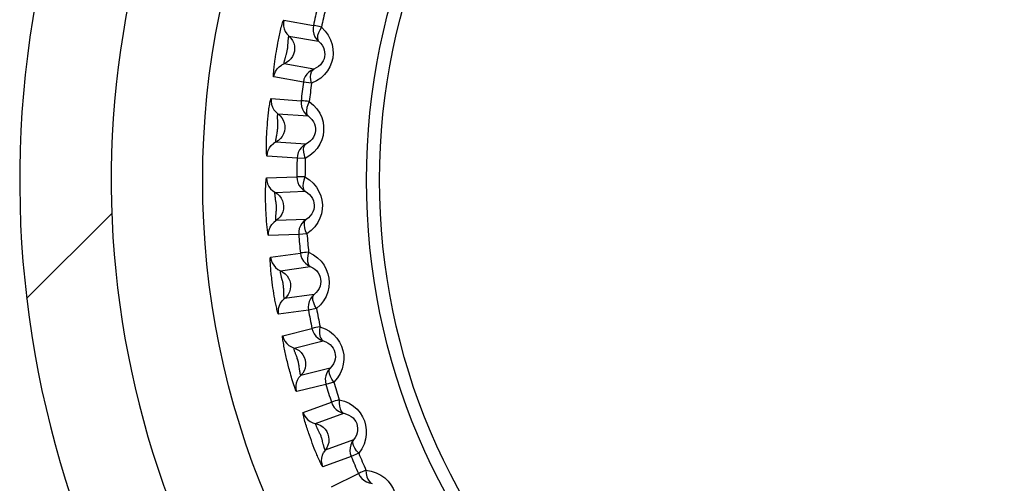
# Model space of a CAD drawing. Header units: millimetres. Extents: x -131 to 719, y -272 to 510.
# Tile 65 of 102: x 213 to 224, y 161 to 166. Entities that reach past the tile are written whole.
import ezdxf

# ---------------------------------------------------------------- set-up
doc = ezdxf.new("R2010")
doc.units = ezdxf.units.MM
doc.header["$LTSCALE"] = 23.1
doc.layers.get('0').update_dxf_attribs({"linetype": 'CONTINUOUS'})

msp = doc.modelspace()

# ---------------------------------------------------------------- linework, layer by layer
at = {"color": 7}
for p, q in [((215.812, 165.922), (216.136, 165.865)), ((215.869, 165.749), (216.193, 165.692)), ((215.736, 165.611), (215.742, 165.642)), ((215.717, 165.491), (215.721, 165.521)), ((215.721, 165.521), (215.726, 165.551)), ((215.726, 165.551), (215.731, 165.581)), ((215.731, 165.581), (215.736, 165.611)), ((215.83, 165.514), (215.839, 165.543)), ((216.14, 165.388), (215.816, 165.445)), ((216.026, 165.244), (215.702, 165.302)), ((216.115, 165.232), (216.026, 165.244)), ((215.673, 165.065), (216.001, 165.042)), ((215.748, 164.898), (216.077, 164.875)), ((215.628, 164.706), (215.63, 164.741)), ((216.055, 164.567), (215.727, 164.59)), ((215.957, 164.413), (215.629, 164.436)), ((216.047, 164.41), (215.957, 164.413)), ((215.625, 164.197), (215.954, 164.209)), ((215.717, 164.039), (216.046, 164.051)), ((215.616, 163.877), (215.615, 163.908)), ((213.002, 162.878), (213.932, 163.808)), ((215.617, 163.846), (215.616, 163.877)), ((215.618, 163.816), (215.617, 163.846)), ((215.62, 163.785), (215.618, 163.816)), ((215.728, 163.801), (215.73, 163.831)), ((215.622, 163.756), (215.62, 163.785)), ((216.057, 163.743), (215.728, 163.731)), ((215.976, 163.578), (215.647, 163.567)), ((216.065, 163.585), (215.976, 163.578)), ((215.668, 163.329), (215.994, 163.375)), ((215.776, 163.182), (216.102, 163.228)), ((215.69, 163.025), (215.686, 163.057)), ((215.694, 162.995), (215.69, 163.025)), ((215.699, 162.964), (215.694, 162.995)), ((215.704, 162.934), (215.699, 162.964)), ((215.708, 162.905), (215.704, 162.934)), ((215.811, 162.947), (215.811, 162.976)), ((216.145, 162.922), (215.819, 162.877)), ((216.081, 162.751), (215.756, 162.705)), ((216.17, 162.767), (216.081, 162.751)), ((215.801, 162.471), (216.12, 162.55)), ((215.924, 162.335), (216.243, 162.415)), ((215.869, 162.115), (215.86, 162.149)), ((216.318, 162.116), (215.999, 162.036)), ((216.359, 161.964), (216.273, 161.939)), ((216.273, 161.939), (215.954, 161.859)), ((216.023, 161.631), (216.333, 161.743)), ((216.16, 161.509), (216.469, 161.622)), ((216.114, 161.323), (216.103, 161.353)), ((216.124, 161.295), (216.114, 161.323)), ((216.575, 161.332), (216.265, 161.219)), ((216.135, 161.266), (216.124, 161.295)), ((216.146, 161.238), (216.135, 161.266)), ((216.157, 161.21), (216.146, 161.238)), ((216.243, 161.286), (216.237, 161.315)), ((216.548, 161.151), (216.239, 161.038)), ((216.631, 161.185), (216.548, 161.151)), ((216.332, 160.819), (216.628, 160.963))]:
    msp.add_line(p, q, dxfattribs=at)
for points in [[(215.742, 165.642), (215.748, 165.674), (215.751, 165.691), (215.754, 165.707), (215.758, 165.724), (215.761, 165.741), (215.765, 165.758), (215.768, 165.775), (215.772, 165.792), (215.777, 165.81), (215.781, 165.828), (215.785, 165.845), (215.79, 165.862), (215.794, 165.878), (215.799, 165.892), (215.803, 165.905), (215.806, 165.914), (215.809, 165.92), (215.812, 165.922)], [(215.812, 165.922), (215.808, 165.891), (215.809, 165.859), (215.817, 165.828), (215.829, 165.798), (215.847, 165.772), (215.891, 165.727)], [(216.223, 165.846), (216.265, 165.804), (216.299, 165.758), (216.324, 165.709), (216.341, 165.658), (216.35, 165.607), (216.351, 165.557), (216.347, 165.508), (216.335, 165.461), (216.316, 165.414), (216.29, 165.37), (216.257, 165.327), (216.216, 165.29), (216.169, 165.258), (216.115, 165.232)], [(216.136, 165.865), (216.132, 165.834), (216.133, 165.802), (216.141, 165.771), (216.153, 165.741), (216.171, 165.715), (216.193, 165.692)], [(216.223, 165.846), (216.199, 165.852), (216.179, 165.856), (216.161, 165.86), (216.148, 165.863), (216.14, 165.864), (216.136, 165.865)], [(216.223, 165.846), (216.205, 165.814), (216.19, 165.783), (216.182, 165.754), (216.179, 165.728), (216.183, 165.707), (216.193, 165.692)], [(215.859, 165.674), (215.859, 165.682), (215.86, 165.691), (215.861, 165.699), (215.861, 165.707), (215.862, 165.715), (215.863, 165.723), (215.864, 165.73), (215.865, 165.736), (215.866, 165.741), (215.867, 165.745), (215.868, 165.748), (215.869, 165.749)], [(215.891, 165.727), (215.908, 165.701), (215.921, 165.673), (215.928, 165.643), (215.931, 165.612), (215.928, 165.582), (215.92, 165.552), (215.907, 165.524), (215.89, 165.499), (215.868, 165.477), (215.843, 165.459), (215.787, 165.431)], [(215.839, 165.543), (215.841, 165.55), (215.843, 165.558), (215.845, 165.567), (215.847, 165.575), (215.849, 165.584), (215.851, 165.593), (215.853, 165.602), (215.854, 165.611), (215.855, 165.62), (215.856, 165.629), (215.857, 165.639), (215.857, 165.648), (215.859, 165.674)], [(216.193, 165.692), (216.215, 165.671), (216.232, 165.648), (216.245, 165.623), (216.254, 165.598), (216.259, 165.573), (216.26, 165.548), (216.258, 165.524), (216.252, 165.5), (216.243, 165.477), (216.229, 165.455), (216.212, 165.435), (216.192, 165.416), (216.167, 165.4), (216.14, 165.388)], [(215.816, 165.445), (215.815, 165.446), (215.815, 165.448), (215.815, 165.452), (215.816, 165.457), (215.817, 165.462), (215.818, 165.468), (215.819, 165.474), (215.821, 165.48), (215.823, 165.487), (215.824, 165.494), (215.826, 165.501), (215.828, 165.507), (215.83, 165.514)], [(215.702, 165.302), (215.701, 165.304), (215.7, 165.31), (215.7, 165.319), (215.7, 165.33), (215.701, 165.342), (215.702, 165.356), (215.703, 165.371), (215.704, 165.387), (215.706, 165.402), (215.708, 165.418), (215.709, 165.433), (215.711, 165.448), (215.713, 165.462), (215.715, 165.477), (215.717, 165.491)], [(215.702, 165.302), (215.709, 165.333), (215.722, 165.362), (215.739, 165.389), (215.761, 165.412), (215.787, 165.431)], [(216.14, 165.388), (216.111, 165.374), (216.085, 165.355), (216.063, 165.332), (216.046, 165.305), (216.033, 165.276), (216.026, 165.244)], [(216.115, 165.232), (216.109, 165.269), (216.106, 165.303), (216.108, 165.333), (216.114, 165.358), (216.125, 165.377), (216.14, 165.388)], [(215.63, 164.741), (215.633, 164.776), (215.634, 164.794), (215.636, 164.813), (215.637, 164.831), (215.639, 164.849), (215.641, 164.866), (215.642, 164.883), (215.644, 164.9), (215.646, 164.917), (215.648, 164.934), (215.65, 164.952), (215.653, 164.97), (215.655, 164.987), (215.658, 165.004), (215.661, 165.02), (215.663, 165.034), (215.666, 165.047), (215.669, 165.056), (215.671, 165.062), (215.673, 165.065)], [(215.673, 165.065), (215.673, 165.033), (215.678, 165.001), (215.688, 164.971), (215.704, 164.943), (215.724, 164.919), (215.772, 164.878)], [(216.001, 165.042), (216.001, 165.01), (216.006, 164.978), (216.016, 164.948), (216.032, 164.92), (216.052, 164.896), (216.077, 164.875)], [(216.091, 165.032), (216.066, 165.035), (216.045, 165.037), (216.027, 165.039), (216.014, 165.04), (216.005, 165.041), (216.001, 165.042)], [(216.091, 165.032), (216.137, 164.994), (216.174, 164.952), (216.205, 164.906), (216.227, 164.857), (216.241, 164.808), (216.248, 164.758), (216.248, 164.709), (216.241, 164.66), (216.228, 164.612), (216.207, 164.565), (216.178, 164.519), (216.142, 164.478), (216.098, 164.441), (216.047, 164.41)], [(216.091, 165.032), (216.075, 164.998), (216.064, 164.966), (216.059, 164.936), (216.059, 164.91), (216.065, 164.89), (216.077, 164.875)], [(215.772, 164.878), (215.792, 164.855), (215.807, 164.828), (215.818, 164.799), (215.824, 164.769), (215.824, 164.738), (215.82, 164.708), (215.81, 164.678), (215.795, 164.651), (215.776, 164.627), (215.753, 164.607), (215.7, 164.573)], [(215.746, 164.816), (215.746, 164.833), (215.745, 164.841), (215.745, 164.849), (215.745, 164.857), (215.745, 164.865), (215.745, 164.872), (215.745, 164.879), (215.746, 164.885), (215.746, 164.89), (215.747, 164.895), (215.748, 164.897), (215.748, 164.898)], [(216.077, 164.875), (216.1, 164.856), (216.12, 164.835), (216.136, 164.812), (216.147, 164.788), (216.155, 164.764), (216.159, 164.739), (216.159, 164.715), (216.155, 164.691), (216.148, 164.667), (216.137, 164.644), (216.123, 164.621), (216.104, 164.601), (216.081, 164.583), (216.055, 164.567)], [(215.739, 164.686), (215.741, 164.697), (215.743, 164.707), (215.744, 164.717), (215.745, 164.727), (215.747, 164.737), (215.747, 164.747), (215.748, 164.758), (215.748, 164.768), (215.748, 164.779), (215.748, 164.789), (215.747, 164.799), (215.747, 164.808), (215.746, 164.816)], [(215.629, 164.436), (215.627, 164.439), (215.626, 164.446), (215.624, 164.459), (215.623, 164.476), (215.623, 164.496), (215.622, 164.517), (215.622, 164.539), (215.622, 164.562), (215.623, 164.584), (215.623, 164.607), (215.624, 164.628), (215.625, 164.649), (215.626, 164.669), (215.627, 164.688), (215.628, 164.706)], [(215.727, 164.59), (215.726, 164.591), (215.726, 164.595), (215.726, 164.6), (215.726, 164.607), (215.727, 164.615), (215.728, 164.625), (215.73, 164.634), (215.731, 164.644), (215.733, 164.655), (215.735, 164.665), (215.739, 164.686)], [(215.629, 164.436), (215.633, 164.468), (215.642, 164.498), (215.657, 164.526), (215.676, 164.552), (215.7, 164.573)], [(216.055, 164.567), (216.028, 164.55), (216.005, 164.529), (215.985, 164.503), (215.971, 164.475), (215.961, 164.444), (215.957, 164.413)], [(216.047, 164.41), (216.037, 164.446), (216.03, 164.479), (216.029, 164.51), (216.033, 164.535), (216.041, 164.555), (216.055, 164.567)], [(215.615, 163.908), (215.614, 163.941), (215.614, 163.958), (215.613, 163.975), (215.613, 163.992), (215.613, 164.009), (215.613, 164.026), (215.613, 164.044), (215.614, 164.061), (215.614, 164.08), (215.615, 164.098), (215.615, 164.116), (215.616, 164.133), (215.617, 164.15), (215.618, 164.165), (215.62, 164.178), (215.621, 164.188), (215.623, 164.194), (215.625, 164.197)], [(215.625, 164.197), (215.628, 164.165), (215.636, 164.134), (215.65, 164.105), (215.668, 164.079), (215.691, 164.057), (215.743, 164.022)], [(215.954, 164.209), (215.957, 164.177), (215.965, 164.146), (215.978, 164.117), (215.997, 164.091), (216.02, 164.069), (216.046, 164.051)], [(216.044, 164.208), (216.019, 164.209), (215.998, 164.208), (215.98, 164.209), (215.967, 164.209), (215.958, 164.209), (215.954, 164.209)], [(216.044, 164.208), (216.032, 164.173), (216.024, 164.14), (216.022, 164.109), (216.025, 164.084), (216.033, 164.064), (216.046, 164.051)], [(216.044, 164.208), (216.093, 164.175), (216.135, 164.138), (216.17, 164.095), (216.197, 164.049), (216.217, 164.001), (216.229, 163.952), (216.234, 163.903), (216.232, 163.855), (216.224, 163.805), (216.208, 163.756), (216.184, 163.708), (216.152, 163.662), (216.113, 163.622), (216.065, 163.585)], [(215.743, 164.022), (215.765, 164.001), (215.783, 163.976), (215.797, 163.948), (215.806, 163.919), (215.81, 163.888), (215.808, 163.857), (215.801, 163.827), (215.79, 163.799), (215.773, 163.773), (215.752, 163.75), (215.703, 163.711)], [(215.723, 163.964), (215.721, 163.972), (215.72, 163.981), (215.719, 163.989), (215.718, 163.997), (215.717, 164.005), (215.717, 164.012), (215.716, 164.019), (215.716, 164.026), (215.716, 164.031), (215.716, 164.036), (215.717, 164.038), (215.717, 164.039)], [(216.046, 164.051), (216.072, 164.035), (216.094, 164.016), (216.112, 163.995), (216.126, 163.972), (216.136, 163.948), (216.142, 163.924), (216.144, 163.9), (216.144, 163.876), (216.139, 163.851), (216.131, 163.827), (216.118, 163.803), (216.102, 163.781), (216.081, 163.76), (216.057, 163.743)], [(215.73, 163.831), (215.731, 163.839), (215.731, 163.848), (215.732, 163.856), (215.732, 163.865), (215.732, 163.874), (215.732, 163.883), (215.732, 163.892), (215.731, 163.901), (215.73, 163.91), (215.729, 163.92), (215.728, 163.929), (215.727, 163.938), (215.723, 163.964)], [(215.728, 163.731), (215.728, 163.732), (215.727, 163.734), (215.726, 163.738), (215.726, 163.742), (215.726, 163.748), (215.726, 163.754), (215.726, 163.76), (215.726, 163.767), (215.726, 163.774), (215.726, 163.781), (215.727, 163.788), (215.727, 163.795), (215.728, 163.801)], [(215.647, 163.567), (215.645, 163.569), (215.643, 163.575), (215.641, 163.583), (215.639, 163.594), (215.637, 163.607), (215.635, 163.621), (215.633, 163.635), (215.631, 163.651), (215.63, 163.666), (215.628, 163.682), (215.627, 163.697), (215.625, 163.712), (215.624, 163.727), (215.623, 163.741), (215.622, 163.756)], [(215.647, 163.567), (215.647, 163.599), (215.654, 163.63), (215.665, 163.66), (215.682, 163.687), (215.703, 163.711)], [(216.057, 163.743), (216.032, 163.723), (216.011, 163.699), (215.994, 163.672), (215.982, 163.642), (215.976, 163.61), (215.976, 163.578)], [(216.065, 163.585), (216.051, 163.62), (216.041, 163.652), (216.037, 163.682), (216.038, 163.708), (216.044, 163.728), (216.057, 163.743)], [(216.083, 163.384), (216.058, 163.382), (216.037, 163.38), (216.02, 163.378), (216.006, 163.376), (215.998, 163.375), (215.994, 163.375)], [(215.994, 163.375), (216, 163.344), (216.011, 163.314), (216.028, 163.287), (216.049, 163.263), (216.074, 163.243), (216.102, 163.228)], [(216.083, 163.384), (216.075, 163.348), (216.071, 163.314), (216.072, 163.283), (216.078, 163.258), (216.087, 163.239), (216.102, 163.228)], [(216.083, 163.384), (216.136, 163.357), (216.182, 163.324), (216.221, 163.285), (216.253, 163.241), (216.277, 163.196), (216.294, 163.149), (216.304, 163.101), (216.308, 163.052), (216.304, 163.002), (216.294, 162.951), (216.275, 162.901), (216.248, 162.852), (216.213, 162.808), (216.17, 162.767)], [(215.686, 163.057), (215.682, 163.09), (215.68, 163.107), (215.678, 163.124), (215.676, 163.141), (215.674, 163.158), (215.672, 163.175), (215.671, 163.193), (215.669, 163.211), (215.668, 163.23), (215.667, 163.248), (215.666, 163.265), (215.665, 163.282), (215.665, 163.297), (215.665, 163.31), (215.665, 163.32), (215.666, 163.326), (215.668, 163.329)], [(215.668, 163.329), (215.674, 163.298), (215.685, 163.268), (215.702, 163.241), (215.723, 163.217), (215.748, 163.197), (215.803, 163.167)], [(215.789, 163.108), (215.787, 163.116), (215.785, 163.124), (215.783, 163.132), (215.781, 163.14), (215.78, 163.148), (215.778, 163.155), (215.777, 163.162), (215.776, 163.168), (215.776, 163.174), (215.776, 163.178), (215.776, 163.181), (215.776, 163.182)], [(215.803, 163.167), (215.828, 163.149), (215.848, 163.126), (215.865, 163.1), (215.877, 163.071), (215.884, 163.041), (215.885, 163.011), (215.882, 162.98), (215.873, 162.95), (215.859, 162.923), (215.841, 162.898), (215.796, 162.854)], [(216.102, 163.228), (216.129, 163.214), (216.153, 163.198), (216.173, 163.179), (216.189, 163.158), (216.202, 163.135), (216.21, 163.112), (216.215, 163.088), (216.217, 163.064), (216.215, 163.039), (216.209, 163.014), (216.2, 162.989), (216.186, 162.965), (216.167, 162.943), (216.145, 162.922)], [(215.811, 162.976), (215.811, 162.984), (215.81, 162.993), (215.81, 163.001), (215.809, 163.01), (215.808, 163.019), (215.807, 163.028), (215.806, 163.037), (215.804, 163.046), (215.803, 163.055), (215.801, 163.064), (215.798, 163.073), (215.796, 163.082), (215.789, 163.108)], [(215.819, 162.877), (215.818, 162.877), (215.818, 162.88), (215.817, 162.883), (215.816, 162.888), (215.815, 162.893), (215.814, 162.899), (215.814, 162.905), (215.813, 162.912), (215.813, 162.919), (215.812, 162.926), (215.812, 162.933), (215.812, 162.94), (215.811, 162.947)], [(215.756, 162.705), (215.753, 162.707), (215.751, 162.712), (215.748, 162.721), (215.745, 162.731), (215.741, 162.743), (215.738, 162.757), (215.735, 162.771), (215.731, 162.786), (215.728, 162.802), (215.725, 162.817), (215.722, 162.832), (215.719, 162.847), (215.716, 162.861), (215.714, 162.876), (215.711, 162.89), (215.708, 162.905)], [(215.756, 162.705), (215.753, 162.737), (215.756, 162.769), (215.764, 162.8), (215.778, 162.828), (215.796, 162.854)], [(216.145, 162.922), (216.122, 162.9), (216.103, 162.874), (216.09, 162.845), (216.081, 162.814), (216.079, 162.783), (216.081, 162.751)], [(216.17, 162.767), (216.152, 162.799), (216.139, 162.831), (216.131, 162.861), (216.13, 162.886), (216.134, 162.907), (216.145, 162.922)], [(216.208, 162.569), (216.184, 162.564), (216.163, 162.559), (216.146, 162.556), (216.133, 162.553), (216.124, 162.551), (216.12, 162.55)], [(216.12, 162.55), (216.13, 162.52), (216.144, 162.491), (216.163, 162.466), (216.187, 162.444), (216.214, 162.427), (216.243, 162.415)], [(216.208, 162.569), (216.204, 162.532), (216.203, 162.497), (216.208, 162.467), (216.216, 162.443), (216.228, 162.425), (216.243, 162.415)], [(216.208, 162.569), (216.264, 162.547), (216.313, 162.519), (216.356, 162.484), (216.392, 162.444), (216.421, 162.401), (216.443, 162.356), (216.458, 162.31), (216.467, 162.262), (216.468, 162.211), (216.463, 162.16), (216.449, 162.108), (216.428, 162.057), (216.398, 162.009), (216.359, 161.964)], [(215.86, 162.149), (215.852, 162.184), (215.847, 162.202), (215.843, 162.22), (215.839, 162.238), (215.835, 162.255), (215.831, 162.272), (215.828, 162.288), (215.824, 162.305), (215.821, 162.322), (215.818, 162.339), (215.814, 162.357), (215.811, 162.374), (215.808, 162.392), (215.805, 162.408), (215.803, 162.424), (215.801, 162.439), (215.8, 162.452), (215.799, 162.462), (215.8, 162.468), (215.801, 162.471)], [(215.801, 162.471), (215.81, 162.44), (215.825, 162.412), (215.844, 162.386), (215.868, 162.365), (215.895, 162.348), (215.953, 162.324)], [(216.243, 162.415), (216.272, 162.405), (216.297, 162.391), (216.319, 162.374), (216.338, 162.354), (216.352, 162.333), (216.363, 162.311), (216.371, 162.288), (216.375, 162.264), (216.376, 162.239), (216.373, 162.214), (216.365, 162.188), (216.354, 162.163), (216.338, 162.138), (216.318, 162.116)], [(215.947, 162.257), (215.942, 162.273), (215.939, 162.28), (215.936, 162.288), (215.934, 162.296), (215.931, 162.303), (215.929, 162.31), (215.927, 162.317), (215.926, 162.323), (215.925, 162.328), (215.924, 162.332), (215.924, 162.334), (215.924, 162.335)], [(215.953, 162.324), (215.979, 162.308), (216.002, 162.287), (216.021, 162.263), (216.036, 162.236), (216.046, 162.207), (216.051, 162.176), (216.05, 162.146), (216.045, 162.115), (216.034, 162.087), (216.019, 162.06), (215.978, 162.012)], [(215.981, 162.131), (215.979, 162.142), (215.978, 162.152), (215.976, 162.162), (215.974, 162.172), (215.972, 162.182), (215.97, 162.192), (215.967, 162.202), (215.964, 162.212), (215.96, 162.222), (215.957, 162.232), (215.954, 162.241), (215.95, 162.249), (215.947, 162.257)], [(215.954, 161.859), (215.951, 161.861), (215.947, 161.868), (215.942, 161.88), (215.936, 161.895), (215.929, 161.914), (215.922, 161.934), (215.915, 161.955), (215.908, 161.977), (215.902, 161.998), (215.895, 162.019), (215.889, 162.04), (215.884, 162.06), (215.878, 162.08), (215.874, 162.098), (215.869, 162.115)], [(215.999, 162.036), (215.998, 162.037), (215.997, 162.04), (215.995, 162.045), (215.993, 162.052), (215.991, 162.06), (215.99, 162.069), (215.988, 162.079), (215.986, 162.089), (215.985, 162.099), (215.983, 162.11), (215.981, 162.131)], [(216.318, 162.116), (216.298, 162.091), (216.282, 162.064), (216.271, 162.033), (216.266, 162.002), (216.267, 161.97), (216.273, 161.939)], [(216.359, 161.964), (216.338, 161.994), (216.321, 162.024), (216.311, 162.053), (216.307, 162.078), (216.309, 162.099), (216.318, 162.116)], [(215.954, 161.859), (215.947, 161.89), (215.947, 161.922), (215.952, 161.954), (215.963, 161.984), (215.978, 162.012)], [(216.418, 161.771), (216.395, 161.763), (216.374, 161.757), (216.357, 161.751), (216.345, 161.747), (216.336, 161.745), (216.333, 161.743)], [(216.418, 161.771), (216.418, 161.734), (216.421, 161.699), (216.428, 161.67), (216.439, 161.646), (216.452, 161.63), (216.469, 161.622)], [(216.418, 161.771), (216.475, 161.755), (216.527, 161.732), (216.573, 161.702), (216.614, 161.666), (216.647, 161.627), (216.674, 161.584), (216.694, 161.54), (216.707, 161.493), (216.714, 161.443), (216.714, 161.391), (216.706, 161.338), (216.69, 161.285), (216.665, 161.234), (216.631, 161.185)], [(216.333, 161.743), (216.345, 161.714), (216.362, 161.687), (216.384, 161.664), (216.41, 161.645), (216.438, 161.631), (216.469, 161.622)], [(216.103, 161.353), (216.092, 161.383), (216.087, 161.4), (216.081, 161.416), (216.076, 161.432), (216.07, 161.448), (216.065, 161.464), (216.06, 161.481), (216.055, 161.498), (216.049, 161.516), (216.044, 161.533), (216.039, 161.551), (216.035, 161.567), (216.031, 161.583), (216.027, 161.598), (216.024, 161.611), (216.023, 161.621), (216.022, 161.628), (216.023, 161.631)], [(216.023, 161.631), (216.036, 161.601), (216.053, 161.575), (216.075, 161.551), (216.101, 161.532), (216.129, 161.518), (216.19, 161.501)], [(216.469, 161.622), (216.498, 161.614), (216.525, 161.603), (216.549, 161.588), (216.569, 161.571), (216.586, 161.552), (216.599, 161.531), (216.609, 161.509), (216.616, 161.486), (216.619, 161.461), (216.619, 161.435), (216.614, 161.409), (216.606, 161.382), (216.592, 161.356), (216.575, 161.332)], [(216.188, 161.439), (216.185, 161.447), (216.181, 161.454), (216.177, 161.462), (216.174, 161.469), (216.171, 161.477), (216.168, 161.483), (216.165, 161.49), (216.163, 161.496), (216.161, 161.501), (216.16, 161.505), (216.16, 161.508), (216.16, 161.509)], [(216.237, 161.315), (216.235, 161.323), (216.233, 161.331), (216.23, 161.34), (216.228, 161.348), (216.225, 161.356), (216.222, 161.365), (216.219, 161.373), (216.216, 161.382), (216.212, 161.39), (216.208, 161.399), (216.204, 161.408), (216.2, 161.416), (216.188, 161.439)], [(216.19, 161.501), (216.217, 161.487), (216.242, 161.469), (216.264, 161.447), (216.281, 161.422), (216.294, 161.394), (216.302, 161.364), (216.305, 161.334), (216.303, 161.303), (216.295, 161.273), (216.283, 161.245), (216.248, 161.193)], [(216.575, 161.332), (216.557, 161.305), (216.544, 161.276), (216.537, 161.245), (216.535, 161.213), (216.539, 161.181), (216.548, 161.151)], [(216.631, 161.185), (216.607, 161.213), (216.588, 161.241), (216.574, 161.269), (216.567, 161.294), (216.567, 161.315), (216.575, 161.332)], [(216.239, 161.038), (216.236, 161.04), (216.233, 161.044), (216.228, 161.052), (216.223, 161.062), (216.217, 161.073), (216.211, 161.086), (216.205, 161.099), (216.198, 161.113), (216.192, 161.127), (216.186, 161.141), (216.18, 161.156), (216.174, 161.169), (216.168, 161.183), (216.162, 161.196), (216.157, 161.21)], [(216.265, 161.219), (216.265, 161.22), (216.263, 161.222), (216.262, 161.225), (216.26, 161.23), (216.258, 161.235), (216.256, 161.24), (216.254, 161.246), (216.252, 161.253), (216.25, 161.259), (216.249, 161.266), (216.247, 161.273), (216.245, 161.279), (216.243, 161.286)], [(216.239, 161.038), (216.23, 161.069), (216.226, 161.101), (216.228, 161.133), (216.235, 161.164), (216.248, 161.193)], [(216.71, 160.999), (216.688, 160.989), (216.668, 160.981), (216.652, 160.973), (216.64, 160.968), (216.632, 160.965), (216.628, 160.963)], [(216.71, 160.999), (216.714, 160.962), (216.72, 160.928), (216.731, 160.9), (216.744, 160.878), (216.759, 160.863), (216.777, 160.856)], [(216.71, 160.999), (216.769, 160.989), (216.823, 160.972), (216.872, 160.947), (216.916, 160.916), (216.953, 160.88), (216.984, 160.84), (217.008, 160.798), (217.027, 160.753), (217.039, 160.704), (217.044, 160.653), (217.042, 160.599), (217.031, 160.544), (217.012, 160.491), (216.983, 160.439)], [(216.628, 160.963), (216.643, 160.935), (216.664, 160.91), (216.688, 160.889), (216.715, 160.873), (216.745, 160.862), (216.777, 160.856)]]:
    msp.add_lwpolyline(points, dxfattribs=at)
for radius in [9, 7.209, 7.066]:
    msp.add_circle((223.926, 164.172), radius, dxfattribs=at)
for radius, start, end in [(11, 312.5, 227.5), (10, 312.5, 227.5), (7.972, 166.2666, 167.7334), (7.882, 166.2666, 167.7334), (7.972, 172.2666, 173.7334), (7.882, 172.2666, 173.7334), (7.972, 178.2666, 179.7334), (7.882, 178.2666, 179.7334), (7.972, 184.2666, 185.7334), (7.882, 184.2666, 185.7334), (7.972, 190.2666, 191.7334), (7.882, 190.2666, 191.7334), (7.882, 196.2666, 197.7334), (7.972, 196.2666, 197.7334), (7.972, 202.2666, 203.7334), (7.882, 202.2666, 203.7334)]:
    msp.add_arc((223.926, 164.172), radius, start, end, dxfattribs=at)

doc.saveas('drawing.dxf')
